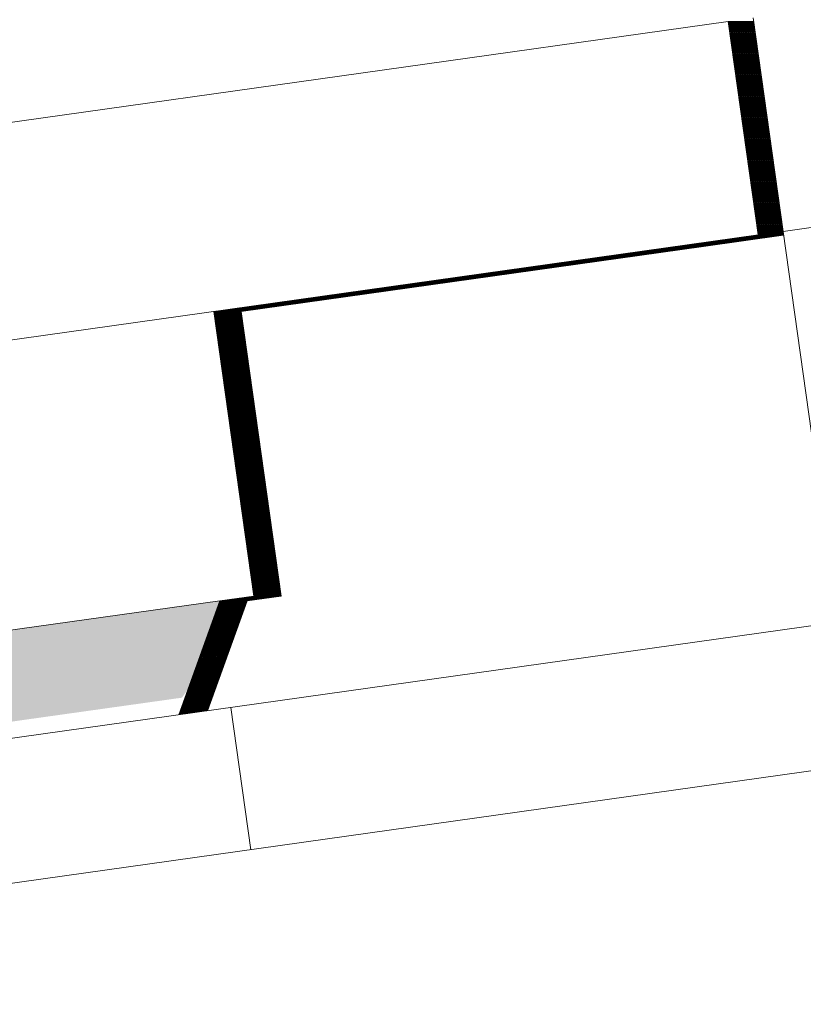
# Model space of a CAD drawing. Header units: metres. Extents: x -52 to 321, y -8 to 26.
# Tile 189 of 256: x 298.897 to 299.007, y 6.327 to 6.464. Entities that reach past the tile are written whole.
import ezdxf

# ---------------------------------------------------------------- set-up
doc = ezdxf.new("R2010")
doc.units = ezdxf.units.M
doc.header["$MEASUREMENT"] = 0
for name, color, linetype in [('30 Dachaufbau', 7, 'Continuous'), ('70 PV-Anlage', 7, 'Continuous'), ('94 Genehmigungsplanung Bemaßung', 7, 'Continuous')]:
    doc.layers.add(name, color=color, linetype=linetype)
doc.styles.add('ERSTELLTER_STIL_2', font='arial.ttf')
doc.dimstyles.new('ERSTELLTER_STIL__1', dxfattribs={"dimtxt": 0.25, "dimasz": 0.19, "dimexe": 0.18, "dimexo": 0.1, "dimgap": 0, "dimtad": 1, "dimtih": 1, "dimtoh": 1, "dimzin": 0, "dimdsep": 46, "dimtxsty": 'ERSTELLTER_STIL_2', "dimblk": 'ARROWHEAD_6', "dimblk1": 'ARROWHEAD_6', "dimblk2": 'ARROWHEAD_6', "dimcen": 0.09, "dimclrd": 7, "dimclre": 7, "dimclrt": 7, "dimazin": 0, "dimtfac": 1, "dimtdec": 4, "dimtmove": 0, "dimatfit": 3, "dimfxl": 1, "dimtolj": 1, "dimtzin": 0, "dimarcsym": 0})

# ---------------------------------------------------------------- blocks, each defined once
blk = doc.blocks.new('*X31', base_point=(33626.11544, -0.00275))
at = {"layer": '30 Dachaufbau', "color": 7, "linetype": 'Continuous', "lineweight": 13}
blk.add_line((298.92965, 6.34864), (298.92686, 6.36845), dxfattribs=at)
blk.add_line((298.92965, 6.34864), (298.92686, 6.36845), dxfattribs=at)
blk = doc.blocks.new('*D55', base_point=(33626.11544, -0.00275))
at = {"layer": '94 Genehmigungsplanung Bemaßung', "color": 7, "linetype": 'Continuous', "lineweight": 13}
for p, q in [((297.01606, 9.19055), (297.01606, 9.56555)), ((312.83606, 9.19055), (312.83606, 9.56555)), ((297.11606, 9.47805), (296.91606, 9.27805)), ((312.73606, 9.27805), (312.93606, 9.47805)), ((296.86606, 9.37805), (297.01606, 9.37805)), ((297.01606, 9.37805), (312.83606, 9.37805)), ((312.83606, 9.37805), (312.98606, 9.37805))]:
    blk.add_line(p, q, dxfattribs=at)
at = {"layer": '94 Genehmigungsplanung Bemaßung', "color": 7, "lineweight": 13, "insert": (304.49707, 9.42805), "char_height": 0.25, "attachment_point": 7, "style": 'ERSTELLTER_STIL_2'}
blk.add_mtext('\\A1;{\\pql;\\fArial|b0|i0|c0|p0;\\W1.000000;15,82}', dxfattribs=at)
blk = doc.blocks.new('ARROWHEAD_6')
at = {"color": 0, "linetype": 'Continuous', "lineweight": 0}
for p, q in [((-0.5, -0.5), (0.5, 0.5)), ((0, 0), (-1, 0))]:
    blk.add_line(p, q, dxfattribs=at)

msp = doc.modelspace()

# ---------------------------------------------------------------- hatches: boundary and pattern name
at = {"layer": '70 PV-Anlage', "linetype": 'Continuous', "lineweight": 0, "true_color": 0x000000}
for points in [[(298.9966, 6.46023), (299.00026, 6.4342), (299.00037, 6.4342), (298.99671, 6.46023)], [(298.99682, 6.46023), (298.99671, 6.46023), (298.99681, 6.45954), (298.99733, 6.45585), (299.00037, 6.4342), (299.00048, 6.4342)], [(298.99682, 6.46023), (298.99692, 6.45954), (298.99743, 6.45585), (299.00048, 6.4342), (299.00059, 6.4342), (298.99693, 6.46023)], [(298.99704, 6.46023), (298.99693, 6.46023), (298.99702, 6.45954), (298.99754, 6.45585), (299.00059, 6.4342), (299.00069, 6.4342)], [(298.99704, 6.46023), (298.99713, 6.45954), (298.99765, 6.45585), (299.00069, 6.4342), (299.0008, 6.4342), (298.99714, 6.46023)], [(298.99725, 6.46023), (298.99715, 6.46023), (298.99724, 6.45954), (298.99776, 6.45585), (299.0008, 6.4342), (299.00091, 6.4342)], [(298.99736, 6.46023), (298.99725, 6.46023), (298.99735, 6.45954), (298.99787, 6.45585), (299.00091, 6.4342), (299.00102, 6.4342)], [(298.99747, 6.46023), (298.99736, 6.46023), (298.99746, 6.45954), (298.99798, 6.45585), (299.00102, 6.4342), (299.00113, 6.4342)], [(298.99758, 6.46023), (298.99747, 6.46023), (298.99757, 6.45954), (298.99808, 6.45585), (299.00113, 6.4342), (299.00124, 6.4342)], [(298.99769, 6.46023), (298.99758, 6.46023), (298.99768, 6.45954), (298.99819, 6.45585), (299.00124, 6.4342), (299.00134, 6.4342)], [(298.9978, 6.46023), (298.99769, 6.46023), (298.99778, 6.45954), (298.9983, 6.45585), (299.00134, 6.4342), (299.00145, 6.4342)], [(298.9979, 6.46023), (298.9978, 6.46023), (298.99789, 6.45954), (298.99841, 6.45585), (299.00145, 6.4342), (299.00156, 6.4342)], [(298.9979, 6.46023), (298.998, 6.45954), (298.99852, 6.45585), (299.00156, 6.4342), (299.00167, 6.4342), (298.99801, 6.46023)], [(298.99812, 6.46023), (298.99801, 6.46023), (298.99811, 6.45954), (298.99863, 6.45585), (299.00167, 6.4342), (299.00178, 6.4342)], [(298.99823, 6.46023), (298.99812, 6.46023), (298.99822, 6.45954), (298.99874, 6.45585), (299.00178, 6.4342), (299.00189, 6.4342)], [(298.99834, 6.46023), (298.99823, 6.46023), (298.99833, 6.45954), (298.99884, 6.45585), (299.00189, 6.4342), (299.002, 6.4342)], [(298.99845, 6.46023), (298.99834, 6.46023), (298.99843, 6.45954), (298.99895, 6.45585), (299.002, 6.4342), (299.0021, 6.4342)], [(298.99845, 6.46023), (298.99854, 6.45954), (298.99906, 6.45585), (299.0021, 6.4342), (299.00221, 6.4342), (298.99855, 6.46023)], [(298.99866, 6.46023), (298.99855, 6.46023), (298.99865, 6.45954), (298.99917, 6.45585), (299.00221, 6.4342), (299.00232, 6.4342)], [(298.99877, 6.46023), (298.99866, 6.46023), (298.99876, 6.45954), (298.99928, 6.45585), (299.00232, 6.4342), (299.00243, 6.4342)], [(298.99888, 6.46023), (298.99877, 6.46023), (298.99887, 6.45954), (298.99939, 6.45585), (299.00243, 6.4342), (299.00254, 6.4342)], [(298.99899, 6.46023), (298.99888, 6.46023), (298.99898, 6.45954), (298.99949, 6.45585), (299.00254, 6.4342), (299.00265, 6.4342)], [(298.9991, 6.46023), (298.99899, 6.46023), (298.99909, 6.45954), (298.9996, 6.45585), (299.00265, 6.4342), (299.00275, 6.4342)], [(298.9991, 6.46023), (298.99919, 6.45954), (298.99971, 6.45585), (299.00275, 6.4342), (299.00286, 6.4342), (298.9992, 6.46023)], [(298.99931, 6.46023), (298.99921, 6.46023), (298.9993, 6.45954), (298.99982, 6.45585), (299.00286, 6.4342), (299.00297, 6.4342)], [(298.99942, 6.46023), (298.99931, 6.46023), (298.99941, 6.45954), (298.99993, 6.45585), (299.00297, 6.4342), (299.00308, 6.4342)], [(298.99953, 6.46023), (298.99942, 6.46023), (298.99952, 6.45954), (299.00004, 6.45585), (299.00308, 6.4342), (299.00319, 6.4342)], [(298.99964, 6.46023), (298.99953, 6.46023), (298.99963, 6.45954), (299.00015, 6.45585), (299.00319, 6.4342), (299.0033, 6.4342)], [(298.99975, 6.46023), (298.99964, 6.46023), (298.99974, 6.45954), (299.00025, 6.45585), (299.0033, 6.4342), (299.0034, 6.4342)], [(298.99986, 6.46023), (298.99975, 6.46023), (298.99984, 6.45954), (299.00036, 6.45585), (299.00341, 6.4342), (299.00351, 6.4342)], [(298.99996, 6.46023), (298.99986, 6.46023), (298.99995, 6.45954), (299.00047, 6.45585), (299.00351, 6.4342), (299.00362, 6.4342)], [(299.00007, 6.46023), (298.99996, 6.46023), (299.00006, 6.45954), (299.00058, 6.45585), (299.00362, 6.4342), (299.00373, 6.4342)], [(299.00007, 6.46023), (299.00017, 6.45953), (299.00069, 6.45585), (299.00373, 6.4342), (299.00379, 6.4342), (299.00373, 6.43469), (299.00014, 6.46023)], [(298.98887, 6.4326), (298.98897, 6.4326), (299.00036, 6.4342), (299.00026, 6.4342)], [(298.98898, 6.4326), (298.98909, 6.4326), (299.00048, 6.4342), (299.00037, 6.4342)], [(298.98909, 6.4326), (298.9892, 6.4326), (299.00059, 6.4342), (299.00048, 6.4342)], [(299.00059, 6.4342), (298.9892, 6.4326), (298.9893, 6.4326), (299.00069, 6.4342)], [(298.98931, 6.4326), (298.98941, 6.4326), (299.0008, 6.4342), (299.00069, 6.4342)], [(299.0008, 6.4342), (298.98942, 6.4326), (298.98952, 6.4326), (299.00091, 6.4342)], [(299.00091, 6.4342), (298.98952, 6.4326), (298.98963, 6.4326), (299.00102, 6.4342)], [(299.00102, 6.4342), (298.98963, 6.4326), (298.98974, 6.4326), (299.00113, 6.4342)], [(299.00113, 6.4342), (298.98974, 6.4326), (298.98985, 6.4326), (299.00124, 6.4342)], [(299.00124, 6.4342), (298.98985, 6.4326), (298.98996, 6.4326), (299.00134, 6.4342)], [(299.00134, 6.4342), (298.98996, 6.4326), (298.99006, 6.4326), (299.00145, 6.4342)], [(299.00145, 6.4342), (298.99007, 6.4326), (298.99017, 6.4326), (299.00156, 6.4342)], [(299.00156, 6.4342), (298.99017, 6.4326), (298.99028, 6.4326), (299.00166, 6.4342)], [(299.00167, 6.4342), (298.99028, 6.4326), (298.99039, 6.4326), (299.00178, 6.4342)], [(299.00178, 6.4342), (298.99039, 6.4326), (298.9905, 6.4326), (299.00189, 6.4342)], [(299.00189, 6.4342), (298.9905, 6.4326), (298.99061, 6.4326), (299.002, 6.4342)], [(299.002, 6.4342), (298.99061, 6.4326), (298.99071, 6.4326), (299.0021, 6.4342)], [(298.99072, 6.4326), (298.99082, 6.4326), (299.00221, 6.4342), (299.0021, 6.4342)], [(299.00221, 6.4342), (298.99083, 6.4326), (298.99093, 6.4326), (299.00232, 6.4342)], [(299.00232, 6.4342), (298.99093, 6.4326), (298.99104, 6.4326), (299.00243, 6.4342)], [(299.00243, 6.4342), (298.99104, 6.4326), (298.99115, 6.4326), (299.00254, 6.4342)], [(299.00254, 6.4342), (298.99115, 6.4326), (298.99126, 6.4326), (299.00265, 6.4342)], [(299.00265, 6.4342), (298.99126, 6.4326), (298.99136, 6.4326), (299.00275, 6.4342)], [(299.00275, 6.4342), (298.99137, 6.4326), (298.99147, 6.4326), (299.00286, 6.4342)], [(299.00286, 6.4342), (298.99148, 6.4326), (298.99158, 6.4326), (299.00297, 6.4342)], [(299.00297, 6.4342), (298.99158, 6.4326), (298.99169, 6.4326), (299.00308, 6.4342)], [(299.00308, 6.4342), (298.99169, 6.4326), (298.9918, 6.4326), (299.00319, 6.4342)], [(299.00319, 6.4342), (298.9918, 6.4326), (298.99191, 6.4326), (299.0033, 6.4342)], [(299.0033, 6.4342), (298.99191, 6.4326), (298.99202, 6.4326), (299.0034, 6.4342)], [(299.00341, 6.4342), (298.99202, 6.4326), (298.99212, 6.4326), (299.00351, 6.4342)], [(298.99213, 6.4326), (298.99223, 6.4326), (299.00362, 6.4342), (299.00351, 6.4342)], [(299.00362, 6.4342), (298.99224, 6.4326), (298.99234, 6.4326), (299.00373, 6.4342)], [(299.00373, 6.4342), (298.99234, 6.4326), (298.99245, 6.4326), (299.00379, 6.4342)], [(299.0038, 6.43419), (298.99245, 6.4326), (298.99256, 6.4326), (299.0038, 6.43418)], [(299.0038, 6.43418), (298.99256, 6.4326), (298.99267, 6.4326), (299.0038, 6.43416)], [(298.9245, 6.42355), (298.92461, 6.42355), (298.98897, 6.4326), (298.98887, 6.4326)], [(298.98898, 6.4326), (298.92461, 6.42355), (298.92472, 6.42355), (298.98909, 6.4326)], [(298.98909, 6.4326), (298.92472, 6.42355), (298.92483, 6.42355), (298.9892, 6.4326)], [(298.92483, 6.42355), (298.92494, 6.42355), (298.9893, 6.4326), (298.9892, 6.4326)], [(298.98931, 6.4326), (298.92494, 6.42355), (298.92505, 6.42355), (298.98941, 6.4326)], [(298.92505, 6.42355), (298.92516, 6.42355), (298.98952, 6.4326), (298.98942, 6.4326)], [(298.92516, 6.42355), (298.92526, 6.42355), (298.98963, 6.4326), (298.98952, 6.4326)], [(298.92526, 6.42355), (298.92537, 6.42355), (298.98974, 6.4326), (298.98963, 6.4326)], [(298.92538, 6.42355), (298.92548, 6.42355), (298.98985, 6.4326), (298.98974, 6.4326)], [(298.92548, 6.42355), (298.92559, 6.42355), (298.98996, 6.4326), (298.98985, 6.4326)], [(298.92559, 6.42355), (298.9257, 6.42355), (298.99006, 6.4326), (298.98996, 6.4326)], [(298.9257, 6.42355), (298.92581, 6.42355), (298.99017, 6.4326), (298.99007, 6.4326)], [(298.92581, 6.42355), (298.92591, 6.42355), (298.99028, 6.4326), (298.99017, 6.4326)], [(298.92591, 6.42355), (298.92602, 6.42355), (298.99039, 6.4326), (298.99028, 6.4326)], [(298.92602, 6.42355), (298.92613, 6.42355), (298.9905, 6.4326), (298.99039, 6.4326)], [(298.92613, 6.42355), (298.92624, 6.42355), (298.99061, 6.4326), (298.9905, 6.4326)], [(298.92624, 6.42355), (298.92635, 6.42355), (298.99071, 6.4326), (298.99061, 6.4326)], [(298.99072, 6.4326), (298.92635, 6.42355), (298.92646, 6.42355), (298.99082, 6.4326)], [(298.92646, 6.42355), (298.92657, 6.42355), (298.99093, 6.4326), (298.99083, 6.4326)], [(298.92657, 6.42355), (298.92667, 6.42355), (298.99104, 6.4326), (298.99093, 6.4326)], [(298.92667, 6.42355), (298.92678, 6.42355), (298.99115, 6.4326), (298.99104, 6.4326)], [(298.92678, 6.42355), (298.92689, 6.42355), (298.99126, 6.4326), (298.99115, 6.4326)], [(298.92689, 6.42355), (298.927, 6.42355), (298.99136, 6.4326), (298.99126, 6.4326)], [(298.927, 6.42355), (298.92711, 6.42355), (298.99147, 6.4326), (298.99137, 6.4326)], [(298.92711, 6.42355), (298.92722, 6.42355), (298.99158, 6.4326), (298.99148, 6.4326)], [(298.92722, 6.42355), (298.92732, 6.42355), (298.99169, 6.4326), (298.99158, 6.4326)], [(298.92732, 6.42355), (298.92743, 6.42355), (298.9918, 6.4326), (298.99169, 6.4326)], [(298.92743, 6.42355), (298.92754, 6.42355), (298.99191, 6.4326), (298.9918, 6.4326)], [(298.92754, 6.42355), (298.92765, 6.42355), (298.99202, 6.4326), (298.99191, 6.4326)], [(298.92765, 6.42355), (298.92776, 6.42355), (298.99212, 6.4326), (298.99202, 6.4326)], [(298.99213, 6.4326), (298.92776, 6.42355), (298.92787, 6.42355), (298.99223, 6.4326)], [(298.92787, 6.42355), (298.92798, 6.42355), (298.99234, 6.4326), (298.99224, 6.4326)], [(298.92798, 6.42355), (298.92808, 6.42355), (298.99245, 6.4326), (298.99234, 6.4326)], [(298.92808, 6.42355), (298.92819, 6.42355), (298.99256, 6.4326), (298.99245, 6.4326)], [(298.92819, 6.42355), (298.9283, 6.42355), (298.99267, 6.4326), (298.99256, 6.4326)], [(298.9245, 6.42355), (298.93007, 6.38394), (298.93018, 6.38394), (298.92461, 6.42355)], [(298.92461, 6.42355), (298.93018, 6.38394), (298.93029, 6.38394), (298.92472, 6.42355)], [(298.92483, 6.42355), (298.92472, 6.42355), (298.93029, 6.38394), (298.9304, 6.38394)], [(298.93051, 6.38394), (298.92494, 6.42355), (298.92483, 6.42355), (298.9304, 6.38394)], [(298.92505, 6.42355), (298.92494, 6.42355), (298.93051, 6.38394), (298.93061, 6.38394)], [(298.93072, 6.38394), (298.92516, 6.42355), (298.92505, 6.42355), (298.93061, 6.38394)], [(298.93083, 6.38394), (298.92526, 6.42355), (298.92516, 6.42355), (298.93072, 6.38394)], [(298.93094, 6.38394), (298.92537, 6.42355), (298.92526, 6.42355), (298.93083, 6.38394)], [(298.92548, 6.42355), (298.92537, 6.42355), (298.93094, 6.38394), (298.93105, 6.38394)], [(298.93116, 6.38394), (298.92559, 6.42355), (298.92548, 6.42355), (298.93105, 6.38394)], [(298.93126, 6.38394), (298.9257, 6.42355), (298.92559, 6.42355), (298.93116, 6.38394)], [(298.93137, 6.38394), (298.92581, 6.42355), (298.9257, 6.42355), (298.93126, 6.38394)], [(298.92591, 6.42355), (298.92581, 6.42355), (298.93137, 6.38394), (298.93148, 6.38394)], [(298.93159, 6.38394), (298.92602, 6.42355), (298.92591, 6.42355), (298.93148, 6.38394)], [(298.9317, 6.38394), (298.92613, 6.42355), (298.92602, 6.42355), (298.93159, 6.38394)], [(298.93181, 6.38394), (298.92624, 6.42355), (298.92613, 6.42355), (298.9317, 6.38394)], [(298.93192, 6.38394), (298.92635, 6.42355), (298.92624, 6.42355), (298.93181, 6.38394)], [(298.92646, 6.42355), (298.92635, 6.42355), (298.93192, 6.38394), (298.93202, 6.38394)], [(298.93213, 6.38394), (298.92657, 6.42355), (298.92646, 6.42355), (298.93202, 6.38394)], [(298.93224, 6.38394), (298.92667, 6.42355), (298.92657, 6.42355), (298.93213, 6.38394)], [(298.93235, 6.38394), (298.92678, 6.42355), (298.92667, 6.42355), (298.93224, 6.38394)], [(298.93246, 6.38394), (298.92689, 6.42355), (298.92678, 6.42355), (298.93235, 6.38394)], [(298.93257, 6.38394), (298.927, 6.42355), (298.92689, 6.42355), (298.93246, 6.38394)], [(298.92711, 6.42355), (298.927, 6.42355), (298.93257, 6.38394), (298.93267, 6.38394)], [(298.93278, 6.38394), (298.92722, 6.42355), (298.92711, 6.42355), (298.93267, 6.38394)], [(298.93289, 6.38394), (298.92732, 6.42355), (298.92722, 6.42355), (298.93278, 6.38394)], [(298.933, 6.38394), (298.92743, 6.42355), (298.92732, 6.42355), (298.93289, 6.38394)], [(298.93311, 6.38394), (298.92754, 6.42355), (298.92743, 6.42355), (298.933, 6.38394)], [(298.93322, 6.38394), (298.92765, 6.42355), (298.92754, 6.42355), (298.93311, 6.38394)], [(298.93333, 6.38394), (298.92776, 6.42355), (298.92765, 6.42355), (298.93322, 6.38394)], [(298.92787, 6.42355), (298.92776, 6.42355), (298.93333, 6.38394), (298.93343, 6.38394)], [(298.93354, 6.38394), (298.92798, 6.42355), (298.92787, 6.42355), (298.93343, 6.38394)], [(298.93365, 6.38394), (298.92808, 6.42355), (298.92798, 6.42355), (298.93354, 6.38394)], [(298.93376, 6.38394), (298.92819, 6.42355), (298.92808, 6.42355), (298.93365, 6.38394)], [(298.93387, 6.38394), (298.9283, 6.42355), (298.92819, 6.42355), (298.93376, 6.38394)], [(298.92535, 6.38328), (298.92535, 6.38326), (298.93017, 6.38394), (298.93007, 6.38394)], [(298.92546, 6.38328), (298.92546, 6.38326), (298.93029, 6.38394), (298.93018, 6.38394)], [(298.92556, 6.38326), (298.9304, 6.38394), (298.93029, 6.38394), (298.92557, 6.38328)], [(298.92567, 6.38326), (298.93051, 6.38394), (298.9304, 6.38394), (298.92568, 6.38328)], [(298.92578, 6.38326), (298.93061, 6.38394), (298.93051, 6.38394), (298.92579, 6.38328)], [(298.92589, 6.38326), (298.93072, 6.38394), (298.93061, 6.38394), (298.9259, 6.38328)], [(298.926, 6.38326), (298.93083, 6.38394), (298.93072, 6.38394), (298.926, 6.38328)], [(298.92611, 6.38326), (298.93094, 6.38394), (298.93083, 6.38394), (298.92611, 6.38328)], [(298.92622, 6.38326), (298.93105, 6.38394), (298.93094, 6.38394), (298.92622, 6.38328)], [(298.92632, 6.38326), (298.93116, 6.38394), (298.93105, 6.38394), (298.92633, 6.38328)], [(298.92643, 6.38326), (298.93126, 6.38394), (298.93116, 6.38394), (298.92644, 6.38328)], [(298.92654, 6.38326), (298.93137, 6.38394), (298.93126, 6.38394), (298.92655, 6.38328)], [(298.92665, 6.38326), (298.93148, 6.38394), (298.93137, 6.38394), (298.92665, 6.38328)], [(298.92676, 6.38326), (298.93159, 6.38394), (298.93148, 6.38394), (298.92676, 6.38328)], [(298.92687, 6.38326), (298.9317, 6.38394), (298.93159, 6.38394), (298.92687, 6.38328)], [(298.92697, 6.38326), (298.93181, 6.38394), (298.9317, 6.38394), (298.92698, 6.38328)], [(298.92708, 6.38326), (298.93192, 6.38394), (298.93181, 6.38394), (298.92709, 6.38328)], [(298.9272, 6.38328), (298.92719, 6.38326), (298.93202, 6.38394), (298.93192, 6.38394)], [(298.9273, 6.38326), (298.93213, 6.38394), (298.93202, 6.38394), (298.92731, 6.38328)], [(298.92741, 6.38326), (298.93224, 6.38394), (298.93213, 6.38394), (298.92741, 6.38328)], [(298.92752, 6.38326), (298.93235, 6.38394), (298.93224, 6.38394), (298.92752, 6.38328)], [(298.92763, 6.38326), (298.93246, 6.38394), (298.93235, 6.38394), (298.92763, 6.38328)], [(298.92773, 6.38326), (298.93257, 6.38394), (298.93246, 6.38394), (298.92774, 6.38328)], [(298.92784, 6.38326), (298.93267, 6.38394), (298.93257, 6.38394), (298.92785, 6.38328)], [(298.92795, 6.38326), (298.93278, 6.38394), (298.93267, 6.38394), (298.92796, 6.38328)], [(298.92806, 6.38326), (298.93289, 6.38394), (298.93278, 6.38394), (298.92806, 6.38328)], [(298.92817, 6.38326), (298.933, 6.38394), (298.93289, 6.38394), (298.92817, 6.38328)], [(298.92828, 6.38326), (298.93311, 6.38394), (298.933, 6.38394), (298.92828, 6.38328)], [(298.92838, 6.38326), (298.93322, 6.38394), (298.93311, 6.38394), (298.92839, 6.38328)], [(298.92849, 6.38326), (298.93333, 6.38394), (298.93322, 6.38394), (298.9285, 6.38328)], [(298.92861, 6.38328), (298.9286, 6.38326), (298.93343, 6.38394), (298.93333, 6.38394)], [(298.92871, 6.38326), (298.93354, 6.38394), (298.93343, 6.38394), (298.92872, 6.38328)], [(298.92882, 6.38326), (298.93365, 6.38394), (298.93354, 6.38394), (298.92882, 6.38328)], [(298.92893, 6.38326), (298.93376, 6.38394), (298.93365, 6.38394), (298.92893, 6.38328)], [(298.92903, 6.38326), (298.93387, 6.38394), (298.93376, 6.38394), (298.92904, 6.38328)], [(298.89033, 6.36562), (298.92007, 6.3698), (298.9209, 6.37097), (298.92535, 6.38328), (298.89518, 6.37904)], [(298.92535, 6.38326), (298.91962, 6.36743), (298.91973, 6.36745), (298.92545, 6.38328)], [(298.92546, 6.38326), (298.91974, 6.36745), (298.91984, 6.36746), (298.92556, 6.38328)], [(298.92556, 6.38326), (298.91985, 6.36746), (298.91996, 6.36748), (298.92567, 6.38328)], [(298.92567, 6.38326), (298.91997, 6.36748), (298.92007, 6.3675), (298.92578, 6.38328)], [(298.92578, 6.38326), (298.92008, 6.3675), (298.92019, 6.36751), (298.92589, 6.38328)], [(298.92589, 6.38326), (298.9202, 6.36751), (298.9203, 6.36753), (298.926, 6.38328)], [(298.926, 6.38326), (298.92031, 6.36753), (298.92042, 6.36754), (298.9261, 6.38328)], [(298.92611, 6.38326), (298.92042, 6.36754), (298.92053, 6.36756), (298.92621, 6.38328)], [(298.92622, 6.38326), (298.92054, 6.36756), (298.92064, 6.36758), (298.92632, 6.38328)], [(298.92632, 6.38326), (298.92065, 6.36758), (298.92076, 6.36759), (298.92643, 6.38328)], [(298.92643, 6.38326), (298.92077, 6.36759), (298.92087, 6.36761), (298.92654, 6.38328)], [(298.92654, 6.38326), (298.92088, 6.36761), (298.92099, 6.36762), (298.92665, 6.38328)], [(298.92665, 6.38326), (298.921, 6.36763), (298.9211, 6.36764), (298.92676, 6.38328)], [(298.92676, 6.38326), (298.92111, 6.36764), (298.92122, 6.36766), (298.92686, 6.38328)], [(298.92687, 6.38326), (298.92122, 6.36766), (298.92133, 6.36767), (298.92697, 6.38328)], [(298.92697, 6.38326), (298.92134, 6.36767), (298.92144, 6.36769), (298.92708, 6.38328)], [(298.92708, 6.38326), (298.92145, 6.36769), (298.92156, 6.3677), (298.92719, 6.38328)], [(298.92719, 6.38326), (298.92157, 6.36771), (298.92167, 6.36772), (298.9273, 6.38328)], [(298.9273, 6.38326), (298.92168, 6.36772), (298.92179, 6.36774), (298.92741, 6.38328)], [(298.92741, 6.38326), (298.92179, 6.36774), (298.9219, 6.36775), (298.92751, 6.38328)], [(298.92752, 6.38326), (298.92191, 6.36775), (298.92202, 6.36777), (298.92762, 6.38328)], [(298.92763, 6.38326), (298.92202, 6.36777), (298.92213, 6.36778), (298.92773, 6.38328)], [(298.92773, 6.38326), (298.92214, 6.36779), (298.92224, 6.3678), (298.92784, 6.38328)], [(298.92784, 6.38326), (298.92225, 6.3678), (298.92236, 6.36782), (298.92795, 6.38328)], [(298.92795, 6.38326), (298.92237, 6.36782), (298.92247, 6.36783), (298.92806, 6.38328)], [(298.92806, 6.38326), (298.92248, 6.36783), (298.92259, 6.36785), (298.92817, 6.38328)], [(298.92817, 6.38326), (298.92259, 6.36785), (298.9227, 6.36786), (298.92827, 6.38328)], [(298.92828, 6.38326), (298.92271, 6.36787), (298.92282, 6.36788), (298.92838, 6.38328)], [(298.92838, 6.38326), (298.92282, 6.36788), (298.92293, 6.3679), (298.92849, 6.38328)], [(298.92849, 6.38326), (298.92294, 6.3679), (298.92304, 6.36791), (298.9286, 6.38328)], [(298.9286, 6.38326), (298.92305, 6.36791), (298.92316, 6.36793), (298.92871, 6.38328)], [(298.92871, 6.38326), (298.92317, 6.36793), (298.92327, 6.36795), (298.92882, 6.38328)], [(298.92882, 6.38326), (298.92328, 6.36795), (298.92339, 6.36796), (298.92892, 6.38328)], [(298.92893, 6.38326), (298.92339, 6.36796), (298.9235, 6.36798), (298.92903, 6.38328)], [(298.92904, 6.38326), (298.92351, 6.36798), (298.92361, 6.36799), (298.92914, 6.38328)]]:
    msp.add_hatch(color=18, dxfattribs=at).paths.add_polyline_path(points)

# ---------------------------------------------------------------- linework, layer by layer
at = {"layer": '30 Dachaufbau', "color": 7, "linetype": 'Continuous', "lineweight": 13}
for p, q in [((296.45119, 6.02052), (304.92606, 7.21158)), ((304.92606, 7.19139), (296.45398, 6.00071))]:
    msp.add_line(p, q, dxfattribs=at)
at = {"layer": '70 PV-Anlage', "color": 7, "linetype": 'Continuous', "lineweight": 13}
for p, q in [((300.70352, 6.67358), (299.00373, 6.43469)), ((298.99609, 6.46391), (297.29629, 6.22502)), ((298.99619, 6.46391), (298.99609, 6.46391)), ((299.00026, 6.4342), (298.99609, 6.46391)), ((299.00037, 6.4342), (298.99619, 6.46391)), ((298.9963, 6.46391), (298.99619, 6.46391)), ((299.00048, 6.4342), (298.9963, 6.46391)), ((298.99641, 6.46391), (298.9963, 6.46391)), ((299.00059, 6.4342), (298.99641, 6.46391)), ((298.99652, 6.46391), (298.99641, 6.46391)), ((299.00069, 6.4342), (298.99652, 6.46391)), ((298.99663, 6.46391), (298.99652, 6.46391)), ((299.0008, 6.4342), (298.99663, 6.46391)), ((298.99674, 6.46391), (298.99663, 6.46391)), ((299.00091, 6.4342), (298.99674, 6.46391)), ((298.99684, 6.46391), (298.99674, 6.46391)), ((299.00102, 6.4342), (298.99684, 6.46391)), ((298.99695, 6.46391), (298.99684, 6.46391)), ((299.00113, 6.4342), (298.99695, 6.46391)), ((298.99706, 6.46391), (298.99695, 6.46391)), ((299.00124, 6.4342), (298.99706, 6.46391)), ((298.99717, 6.46391), (298.99706, 6.46391)), ((299.00134, 6.4342), (298.99717, 6.46391)), ((298.99728, 6.46391), (298.99717, 6.46391)), ((299.00145, 6.4342), (298.99728, 6.46391)), ((298.99739, 6.46391), (298.99728, 6.46391)), ((299.00156, 6.4342), (298.99739, 6.46391)), ((298.99749, 6.46391), (298.99739, 6.46391)), ((299.00167, 6.4342), (298.99749, 6.46391)), ((298.9976, 6.46391), (298.99749, 6.46391)), ((299.00178, 6.4342), (298.9976, 6.46391)), ((298.99771, 6.46391), (298.9976, 6.46391)), ((299.00189, 6.4342), (298.99771, 6.46391)), ((298.99782, 6.46391), (298.99771, 6.46391)), ((299.002, 6.4342), (298.99782, 6.46391)), ((298.99793, 6.46391), (298.99782, 6.46391)), ((299.0021, 6.4342), (298.99793, 6.46391)), ((298.99804, 6.46391), (298.99793, 6.46391)), ((299.00221, 6.4342), (298.99804, 6.46391)), ((298.99815, 6.46391), (298.99804, 6.46391)), ((299.00232, 6.4342), (298.99815, 6.46391)), ((298.99825, 6.46391), (298.99815, 6.46391)), ((299.00243, 6.4342), (298.99825, 6.46391)), ((298.99836, 6.46391), (298.99825, 6.46391)), ((299.00254, 6.4342), (298.99836, 6.46391)), ((298.99847, 6.46391), (298.99836, 6.46391)), ((299.00265, 6.4342), (298.99847, 6.46391)), ((298.99858, 6.46391), (298.99847, 6.46391)), ((299.00275, 6.4342), (298.99858, 6.46391)), ((298.99869, 6.46391), (298.99858, 6.46391)), ((299.00286, 6.4342), (298.99869, 6.46391)), ((298.9988, 6.46391), (298.99869, 6.46391)), ((299.00297, 6.4342), (298.9988, 6.46391)), ((298.9989, 6.46391), (298.9988, 6.46391)), ((299.00308, 6.4342), (298.9989, 6.46391)), ((298.99901, 6.46391), (298.9989, 6.46391)), ((299.00319, 6.4342), (298.99901, 6.46391)), ((298.99912, 6.46391), (298.99901, 6.46391)), ((299.0033, 6.4342), (298.99912, 6.46391)), ((298.99923, 6.46391), (298.99912, 6.46391)), ((299.0034, 6.4342), (298.99923, 6.46391)), ((298.99934, 6.46391), (298.99923, 6.46391)), ((299.00351, 6.4342), (298.99934, 6.46391)), ((298.99945, 6.46391), (298.99934, 6.46391)), ((299.00362, 6.4342), (298.99945, 6.46391)), ((298.99956, 6.46391), (298.99945, 6.46391)), ((299.00373, 6.43469), (298.99955, 6.46439)), ((299.00373, 6.4342), (298.99956, 6.46391)), ((298.99962, 6.46391), (298.99956, 6.46391)), ((299.00929, 6.39508), (299.00373, 6.43469)), ((299.00026, 6.4342), (297.30047, 6.19531)), ((298.98898, 6.4326), (299.00037, 6.4342)), ((298.98909, 6.4326), (299.00048, 6.4342)), ((298.9892, 6.4326), (299.00059, 6.4342)), ((298.9893, 6.4326), (299.00069, 6.4342)), ((298.98941, 6.4326), (299.0008, 6.4342)), ((298.98952, 6.4326), (299.00091, 6.4342)), ((298.98963, 6.4326), (299.00102, 6.4342)), ((298.98974, 6.4326), (299.00113, 6.4342)), ((298.98985, 6.4326), (299.00124, 6.4342)), ((298.98996, 6.4326), (299.00134, 6.4342)), ((298.99006, 6.4326), (299.00145, 6.4342)), ((298.99017, 6.4326), (299.00156, 6.4342)), ((298.99028, 6.4326), (299.00167, 6.4342)), ((298.99039, 6.4326), (299.00178, 6.4342)), ((298.9905, 6.4326), (299.00189, 6.4342)), ((298.99061, 6.4326), (299.002, 6.4342)), ((298.99071, 6.4326), (299.0021, 6.4342)), ((298.99082, 6.4326), (299.00221, 6.4342)), ((298.99093, 6.4326), (299.00232, 6.4342)), ((298.99104, 6.4326), (299.00243, 6.4342)), ((298.99115, 6.4326), (299.00254, 6.4342)), ((298.99126, 6.4326), (299.00265, 6.4342)), ((298.99136, 6.4326), (299.00275, 6.4342)), ((298.99147, 6.4326), (299.00286, 6.4342)), ((298.99158, 6.4326), (299.00297, 6.4342)), ((298.99169, 6.4326), (299.00308, 6.4342)), ((298.9918, 6.4326), (299.00319, 6.4342)), ((298.99191, 6.4326), (299.0033, 6.4342)), ((298.99202, 6.4326), (299.0034, 6.4342)), ((298.99212, 6.4326), (299.00351, 6.4342)), ((298.99223, 6.4326), (299.00362, 6.4342)), ((298.99234, 6.4326), (299.00373, 6.4342)), ((298.99245, 6.4326), (299.0038, 6.43419)), ((298.99256, 6.4326), (299.0038, 6.43418)), ((298.99267, 6.4326), (299.0038, 6.43416)), ((299.00037, 6.4342), (299.00026, 6.4342)), ((299.00048, 6.4342), (299.00037, 6.4342)), ((299.00059, 6.4342), (299.00048, 6.4342)), ((299.00069, 6.4342), (299.00059, 6.4342)), ((299.0008, 6.4342), (299.00069, 6.4342)), ((299.00091, 6.4342), (299.0008, 6.4342)), ((299.00102, 6.4342), (299.00091, 6.4342)), ((299.00113, 6.4342), (299.00102, 6.4342)), ((299.00124, 6.4342), (299.00113, 6.4342)), ((299.00134, 6.4342), (299.00124, 6.4342)), ((299.00145, 6.4342), (299.00134, 6.4342)), ((299.00156, 6.4342), (299.00145, 6.4342)), ((299.00167, 6.4342), (299.00156, 6.4342)), ((299.00178, 6.4342), (299.00167, 6.4342)), ((299.00189, 6.4342), (299.00178, 6.4342)), ((299.002, 6.4342), (299.00189, 6.4342)), ((299.0021, 6.4342), (299.002, 6.4342)), ((299.00221, 6.4342), (299.0021, 6.4342)), ((299.00232, 6.4342), (299.00221, 6.4342)), ((299.00243, 6.4342), (299.00232, 6.4342)), ((299.00254, 6.4342), (299.00243, 6.4342)), ((299.00265, 6.4342), (299.00254, 6.4342)), ((299.00275, 6.4342), (299.00265, 6.4342)), ((299.00286, 6.4342), (299.00275, 6.4342)), ((299.00297, 6.4342), (299.00286, 6.4342)), ((299.00308, 6.4342), (299.00297, 6.4342)), ((299.00319, 6.4342), (299.00308, 6.4342)), ((299.0033, 6.4342), (299.00319, 6.4342)), ((299.0034, 6.4342), (299.0033, 6.4342)), ((299.00351, 6.4342), (299.00341, 6.4342)), ((299.00362, 6.4342), (299.00351, 6.4342)), ((299.00373, 6.4342), (299.00362, 6.4342)), ((299.0038, 6.43419), (299.00373, 6.4342)), ((298.98898, 6.4326), (298.92461, 6.42355)), ((298.98909, 6.4326), (298.92472, 6.42355)), ((298.9892, 6.4326), (298.92483, 6.42355)), ((298.9893, 6.4326), (298.92494, 6.42355)), ((298.98941, 6.4326), (298.92504, 6.42355)), ((298.98952, 6.4326), (298.92515, 6.42355)), ((298.98963, 6.4326), (298.92526, 6.42355)), ((298.98974, 6.4326), (298.92537, 6.42355)), ((298.98985, 6.4326), (298.92548, 6.42355)), ((298.98996, 6.4326), (298.92559, 6.42355)), ((298.99006, 6.4326), (298.92569, 6.42355)), ((298.99017, 6.4326), (298.9258, 6.42355)), ((298.99028, 6.4326), (298.92591, 6.42355)), ((298.99039, 6.4326), (298.92602, 6.42355)), ((298.9905, 6.4326), (298.92613, 6.42355)), ((298.99061, 6.4326), (298.92624, 6.42355)), ((298.99071, 6.4326), (298.92635, 6.42355)), ((298.99082, 6.4326), (298.92645, 6.42355)), ((298.99093, 6.4326), (298.92656, 6.42355)), ((298.99104, 6.4326), (298.92667, 6.42355)), ((298.99115, 6.4326), (298.92678, 6.42355)), ((298.99126, 6.4326), (298.92689, 6.42355)), ((298.99136, 6.4326), (298.927, 6.42355)), ((298.99147, 6.4326), (298.92711, 6.42355)), ((298.99158, 6.4326), (298.92721, 6.42355)), ((298.99169, 6.4326), (298.92732, 6.42355)), ((298.9918, 6.4326), (298.92743, 6.42355)), ((298.99191, 6.4326), (298.92754, 6.42355)), ((298.99202, 6.4326), (298.92765, 6.42355)), ((298.99212, 6.4326), (298.92776, 6.42355)), ((298.99223, 6.4326), (298.92786, 6.42355)), ((298.99234, 6.4326), (298.92797, 6.42355)), ((298.99245, 6.4326), (298.92808, 6.42355)), ((298.99256, 6.4326), (298.92819, 6.42355)), ((298.99267, 6.4326), (298.9283, 6.42355)), ((298.98887, 6.4326), (298.98898, 6.4326)), ((298.98898, 6.4326), (298.98909, 6.4326)), ((298.98909, 6.4326), (298.9892, 6.4326)), ((298.9892, 6.4326), (298.9893, 6.4326)), ((298.98931, 6.4326), (298.98941, 6.4326)), ((298.98947, 6.43259), (298.98942, 6.4326)), ((298.98942, 6.4326), (298.98952, 6.4326)), ((298.98952, 6.4326), (298.98963, 6.4326)), ((298.98963, 6.4326), (298.98974, 6.4326)), ((298.98974, 6.4326), (298.98985, 6.4326)), ((298.98985, 6.4326), (298.98996, 6.4326)), ((298.98996, 6.4326), (298.99006, 6.4326)), ((298.99007, 6.4326), (298.99017, 6.4326)), ((298.99017, 6.4326), (298.99028, 6.4326)), ((298.99028, 6.4326), (298.99039, 6.4326)), ((298.99039, 6.4326), (298.9905, 6.4326)), ((298.9905, 6.4326), (298.99061, 6.4326)), ((298.99061, 6.4326), (298.99071, 6.4326)), ((298.99072, 6.4326), (298.99082, 6.4326)), ((298.99083, 6.4326), (298.99093, 6.4326)), ((298.99093, 6.4326), (298.99104, 6.4326)), ((298.99104, 6.4326), (298.99115, 6.4326)), ((298.99115, 6.4326), (298.99126, 6.4326)), ((298.99126, 6.4326), (298.99136, 6.4326)), ((298.99137, 6.4326), (298.99147, 6.4326)), ((298.99148, 6.4326), (298.99158, 6.4326)), ((298.99164, 6.43259), (298.99158, 6.4326)), ((298.99158, 6.4326), (298.99169, 6.4326)), ((298.99169, 6.4326), (298.9918, 6.4326)), ((298.9918, 6.4326), (298.99191, 6.4326)), ((298.99191, 6.4326), (298.99202, 6.4326)), ((298.99202, 6.4326), (298.99212, 6.4326)), ((298.99213, 6.4326), (298.99223, 6.4326)), ((298.99224, 6.4326), (298.99234, 6.4326)), ((298.99234, 6.4326), (298.99245, 6.4326)), ((298.99245, 6.4326), (298.99256, 6.4326)), ((298.99256, 6.4326), (298.99267, 6.4326)), ((298.92461, 6.42355), (298.9245, 6.42355)), ((298.93007, 6.38394), (298.9245, 6.42355)), ((298.93018, 6.38394), (298.92461, 6.42355)), ((298.92472, 6.42355), (298.92461, 6.42355)), ((298.93029, 6.38394), (298.92472, 6.42355)), ((298.92483, 6.42355), (298.92472, 6.42355)), ((298.9304, 6.38394), (298.92483, 6.42355)), ((298.92494, 6.42355), (298.92483, 6.42355)), ((298.93051, 6.38394), (298.92494, 6.42355)), ((298.92505, 6.42355), (298.92494, 6.42355)), ((298.93061, 6.38394), (298.92505, 6.42355)), ((298.92516, 6.42355), (298.92505, 6.42355)), ((298.93072, 6.38394), (298.92516, 6.42355)), ((298.92526, 6.42355), (298.92516, 6.42355)), ((298.93083, 6.38394), (298.92526, 6.42355)), ((298.92537, 6.42355), (298.92526, 6.42355)), ((298.93094, 6.38394), (298.92537, 6.42355)), ((298.92548, 6.42355), (298.92537, 6.42355)), ((298.93105, 6.38394), (298.92548, 6.42355)), ((298.92559, 6.42355), (298.92548, 6.42355)), ((298.93115, 6.38394), (298.92559, 6.42355)), ((298.9257, 6.42355), (298.92559, 6.42355)), ((298.93126, 6.38394), (298.9257, 6.42355)), ((298.92581, 6.42355), (298.9257, 6.42355)), ((298.93137, 6.38394), (298.92581, 6.42355)), ((298.92591, 6.42355), (298.92581, 6.42355)), ((298.93148, 6.38394), (298.92591, 6.42355)), ((298.92602, 6.42355), (298.92591, 6.42355)), ((298.93159, 6.38394), (298.92602, 6.42355)), ((298.92613, 6.42355), (298.92602, 6.42355)), ((298.9317, 6.38394), (298.92613, 6.42355)), ((298.92624, 6.42355), (298.92613, 6.42355)), ((298.93181, 6.38394), (298.92624, 6.42355)), ((298.92635, 6.42355), (298.92624, 6.42355)), ((298.93191, 6.38394), (298.92635, 6.42355)), ((298.92646, 6.42355), (298.92635, 6.42355)), ((298.93202, 6.38394), (298.92646, 6.42355)), ((298.92656, 6.42355), (298.92646, 6.42355)), ((298.93213, 6.38394), (298.92656, 6.42355)), ((298.92667, 6.42355), (298.92657, 6.42355)), ((298.93224, 6.38394), (298.92667, 6.42355)), ((298.92678, 6.42355), (298.92667, 6.42355)), ((298.93235, 6.38394), (298.92678, 6.42355)), ((298.92689, 6.42355), (298.92678, 6.42355)), ((298.93246, 6.38394), (298.92689, 6.42355)), ((298.927, 6.42355), (298.92689, 6.42355)), ((298.93257, 6.38394), (298.927, 6.42355)), ((298.92711, 6.42355), (298.927, 6.42355)), ((298.93267, 6.38394), (298.92711, 6.42355)), ((298.92722, 6.42355), (298.92711, 6.42355)), ((298.93278, 6.38394), (298.92722, 6.42355)), ((298.92732, 6.42355), (298.92722, 6.42355)), ((298.93289, 6.38394), (298.92732, 6.42355)), ((298.92743, 6.42355), (298.92732, 6.42355)), ((298.933, 6.38394), (298.92743, 6.42355)), ((298.92754, 6.42355), (298.92743, 6.42355)), ((298.93311, 6.38394), (298.92754, 6.42355)), ((298.92765, 6.42355), (298.92754, 6.42355)), ((298.93322, 6.38394), (298.92765, 6.42355)), ((298.92776, 6.42355), (298.92765, 6.42355)), ((298.93332, 6.38394), (298.92776, 6.42355)), ((298.92787, 6.42355), (298.92776, 6.42355)), ((298.93343, 6.38394), (298.92787, 6.42355)), ((298.92797, 6.42355), (298.92787, 6.42355)), ((298.93354, 6.38394), (298.92797, 6.42355)), ((298.92808, 6.42355), (298.92798, 6.42355)), ((298.93365, 6.38394), (298.92808, 6.42355)), ((298.92819, 6.42355), (298.92808, 6.42355)), ((298.93376, 6.38394), (298.92819, 6.42355)), ((298.9283, 6.42355), (298.92819, 6.42355)), ((298.93387, 6.38394), (298.9283, 6.42355)), ((298.93007, 6.38394), (298.92535, 6.38328)), ((298.92546, 6.38328), (298.93018, 6.38394)), ((298.92557, 6.38328), (298.93029, 6.38394)), ((298.92567, 6.38328), (298.9304, 6.38394)), ((298.92578, 6.38328), (298.93051, 6.38394)), ((298.92589, 6.38328), (298.93061, 6.38394)), ((298.926, 6.38328), (298.93072, 6.38394)), ((298.92611, 6.38328), (298.93083, 6.38394)), ((298.92622, 6.38328), (298.93094, 6.38394)), ((298.92632, 6.38328), (298.93105, 6.38394)), ((298.92643, 6.38328), (298.93115, 6.38394)), ((298.92654, 6.38328), (298.93126, 6.38394)), ((298.92665, 6.38328), (298.93137, 6.38394)), ((298.92676, 6.38328), (298.93148, 6.38394)), ((298.92686, 6.38328), (298.93159, 6.38394)), ((298.92698, 6.38328), (298.9317, 6.38394)), ((298.92708, 6.38328), (298.93181, 6.38394)), ((298.92719, 6.38328), (298.93191, 6.38394)), ((298.9273, 6.38328), (298.93202, 6.38394)), ((298.92741, 6.38328), (298.93213, 6.38394)), ((298.92752, 6.38328), (298.93224, 6.38394)), ((298.92763, 6.38328), (298.93235, 6.38394)), ((298.92773, 6.38328), (298.93246, 6.38394)), ((298.92784, 6.38328), (298.93257, 6.38394)), ((298.92795, 6.38328), (298.93267, 6.38394)), ((298.92806, 6.38328), (298.93278, 6.38394)), ((298.92817, 6.38328), (298.93289, 6.38394)), ((298.92828, 6.38328), (298.933, 6.38394)), ((298.92838, 6.38328), (298.93311, 6.38394)), ((298.92849, 6.38328), (298.93322, 6.38394)), ((298.9286, 6.38328), (298.93332, 6.38394)), ((298.92871, 6.38328), (298.93343, 6.38394)), ((298.92882, 6.38328), (298.93354, 6.38394)), ((298.92893, 6.38328), (298.93365, 6.38394)), ((298.92904, 6.38328), (298.93376, 6.38394)), ((298.92914, 6.38328), (298.93387, 6.38394)), ((298.93018, 6.38394), (298.93007, 6.38394)), ((298.93029, 6.38394), (298.93018, 6.38394)), ((298.9304, 6.38394), (298.93029, 6.38394)), ((298.93029, 6.38394), (298.93029, 6.38394)), ((298.93051, 6.38394), (298.9304, 6.38394)), ((298.9304, 6.38394), (298.9304, 6.38394)), ((298.93061, 6.38394), (298.93051, 6.38394)), ((298.93072, 6.38394), (298.93061, 6.38394)), ((298.93061, 6.38394), (298.93061, 6.38394)), ((298.93083, 6.38394), (298.93072, 6.38394)), ((298.93094, 6.38394), (298.93083, 6.38394)), ((298.93083, 6.38394), (298.93083, 6.38394)), ((298.93105, 6.38394), (298.93094, 6.38394)), ((298.93115, 6.38394), (298.93105, 6.38394)), ((298.93105, 6.38394), (298.93105, 6.38394)), ((298.93116, 6.38394), (298.93115, 6.38394)), ((298.93126, 6.38394), (298.93116, 6.38394)), ((298.93137, 6.38394), (298.93126, 6.38394)), ((298.93148, 6.38394), (298.93137, 6.38394)), ((298.93137, 6.38394), (298.93137, 6.38394)), ((298.93159, 6.38394), (298.93148, 6.38394)), ((298.9317, 6.38394), (298.93159, 6.38394)), ((298.93159, 6.38394), (298.93159, 6.38394)), ((298.93181, 6.38394), (298.9317, 6.38394)), ((298.9317, 6.38394), (298.9317, 6.38394)), ((298.93191, 6.38394), (298.93181, 6.38394)), ((298.93192, 6.38394), (298.93191, 6.38394)), ((298.93202, 6.38394), (298.93192, 6.38394)), ((298.93213, 6.38394), (298.93202, 6.38394)), ((298.93202, 6.38394), (298.93202, 6.38394)), ((298.93224, 6.38394), (298.93213, 6.38394)), ((298.93235, 6.38394), (298.93224, 6.38394)), ((298.93224, 6.38394), (298.93224, 6.38394)), ((298.93246, 6.38394), (298.93235, 6.38394)), ((298.93257, 6.38394), (298.93246, 6.38394)), ((298.93246, 6.38394), (298.93246, 6.38394)), ((298.93267, 6.38394), (298.93257, 6.38394)), ((298.93278, 6.38394), (298.93267, 6.38394)), ((298.93267, 6.38394), (298.93267, 6.38394)), ((298.93289, 6.38394), (298.93278, 6.38394)), ((298.93278, 6.38394), (298.93278, 6.38394)), ((298.933, 6.38394), (298.93289, 6.38394)), ((298.93311, 6.38394), (298.933, 6.38394)), ((298.933, 6.38394), (298.933, 6.38394)), ((298.93322, 6.38394), (298.93311, 6.38394)), ((298.93332, 6.38394), (298.93322, 6.38394)), ((298.93322, 6.38394), (298.93322, 6.38394)), ((298.93333, 6.38394), (298.93332, 6.38394)), ((298.93343, 6.38394), (298.93333, 6.38394)), ((298.93354, 6.38394), (298.93343, 6.38394)), ((298.93365, 6.38394), (298.93354, 6.38394)), ((298.93354, 6.38394), (298.93354, 6.38394)), ((298.93376, 6.38394), (298.93365, 6.38394)), ((298.93365, 6.38394), (298.93365, 6.38394)), ((298.93387, 6.38394), (298.93376, 6.38394)), ((298.92535, 6.38328), (298.89518, 6.37904)), ((298.91962, 6.36743), (298.92535, 6.38328)), ((298.91973, 6.36745), (298.92545, 6.38328)), ((298.91984, 6.36746), (298.92556, 6.38328)), ((298.91996, 6.36748), (298.92567, 6.38328)), ((298.92007, 6.3675), (298.92578, 6.38328)), ((298.92019, 6.36751), (298.92589, 6.38328)), ((298.9203, 6.36753), (298.926, 6.38328)), ((298.92042, 6.36754), (298.9261, 6.38328)), ((298.92053, 6.36756), (298.92621, 6.38328)), ((298.92064, 6.36758), (298.92632, 6.38328)), ((298.92076, 6.36759), (298.92643, 6.38328)), ((298.92087, 6.36761), (298.92654, 6.38328)), ((298.92099, 6.36762), (298.92665, 6.38328)), ((298.9211, 6.36764), (298.92676, 6.38328)), ((298.92122, 6.36766), (298.92686, 6.38328)), ((298.92133, 6.36767), (298.92697, 6.38328)), ((298.92144, 6.36769), (298.92708, 6.38328)), ((298.92156, 6.3677), (298.92719, 6.38328)), ((298.92167, 6.36772), (298.9273, 6.38328)), ((298.92179, 6.36774), (298.92741, 6.38328)), ((298.9219, 6.36775), (298.92751, 6.38328)), ((298.92202, 6.36777), (298.92762, 6.38328)), ((298.92213, 6.36778), (298.92773, 6.38328)), ((298.92224, 6.3678), (298.92784, 6.38328)), ((298.92236, 6.36782), (298.92795, 6.38328)), ((298.92247, 6.36783), (298.92806, 6.38328)), ((298.92259, 6.36785), (298.92817, 6.38328)), ((298.9227, 6.36786), (298.92827, 6.38328)), ((298.92282, 6.36788), (298.92838, 6.38328)), ((298.92293, 6.3679), (298.92849, 6.38328)), ((298.92304, 6.36791), (298.9286, 6.38328)), ((298.92316, 6.36793), (298.92871, 6.38328)), ((298.92327, 6.36795), (298.92882, 6.38328)), ((298.92339, 6.36796), (298.92892, 6.38328)), ((298.9235, 6.36798), (298.92903, 6.38328)), ((298.92361, 6.36799), (298.92914, 6.38328)), ((298.92545, 6.38328), (298.92535, 6.38326)), ((298.92556, 6.38328), (298.92546, 6.38326)), ((298.92567, 6.38328), (298.92556, 6.38326)), ((298.92578, 6.38328), (298.92567, 6.38326)), ((298.92589, 6.38328), (298.92578, 6.38326)), ((298.926, 6.38328), (298.92589, 6.38326)), ((298.9261, 6.38328), (298.926, 6.38326)), ((298.92621, 6.38328), (298.92611, 6.38326)), ((298.92632, 6.38328), (298.92622, 6.38326)), ((298.92643, 6.38328), (298.92632, 6.38326)), ((298.92654, 6.38328), (298.92643, 6.38326)), ((298.92665, 6.38328), (298.92654, 6.38326)), ((298.92676, 6.38328), (298.92665, 6.38326)), ((298.92686, 6.38328), (298.92676, 6.38326)), ((298.92697, 6.38328), (298.92687, 6.38326)), ((298.92708, 6.38328), (298.92697, 6.38326)), ((298.92719, 6.38328), (298.92708, 6.38326)), ((298.9273, 6.38328), (298.92719, 6.38326)), ((298.92741, 6.38328), (298.9273, 6.38326)), ((298.92751, 6.38328), (298.92741, 6.38326)), ((298.92762, 6.38328), (298.92752, 6.38326)), ((298.92773, 6.38328), (298.92763, 6.38326)), ((298.92784, 6.38328), (298.92773, 6.38326)), ((298.92795, 6.38328), (298.92784, 6.38326)), ((298.92806, 6.38328), (298.92795, 6.38326)), ((298.92817, 6.38328), (298.92806, 6.38326)), ((298.92827, 6.38328), (298.92817, 6.38326)), ((298.92838, 6.38328), (298.92828, 6.38326)), ((298.92849, 6.38328), (298.92838, 6.38326)), ((298.9286, 6.38328), (298.92849, 6.38326)), ((298.92871, 6.38328), (298.9286, 6.38326)), ((298.92882, 6.38328), (298.92871, 6.38326)), ((298.92892, 6.38328), (298.92882, 6.38326)), ((298.92903, 6.38328), (298.92893, 6.38326)), ((298.92914, 6.38328), (298.92904, 6.38326))]:
    msp.add_line(p, q, dxfattribs=at)

# ---------------------------------------------------------------- block references
at = {"layer": '30 Dachaufbau', "lineweight": 0}
msp.add_blockref('*X31', (33626.11544, -0.00275), dxfattribs=at)

# ---------------------------------------------------------------- dimensions: what is measured, and where the dimension line sits
at = {"layer": '94 Genehmigungsplanung Bemaßung', "color": 7, "linetype": 'Continuous', "lineweight": 13}
dim = msp.add_linear_dim(base=(312.83606, 9.37805), p1=(297.01606, 3.34725), p2=(312.83606, 3.34725), dimstyle='ERSTELLTER_STIL__1', dxfattribs=at)
dim.commit()
dim.dimension.update_dxf_attribs({"geometry": '*D55', "text_midpoint": (304.91585, 9.55305), "dimtype": 160})

doc.saveas('drawing.dxf')
